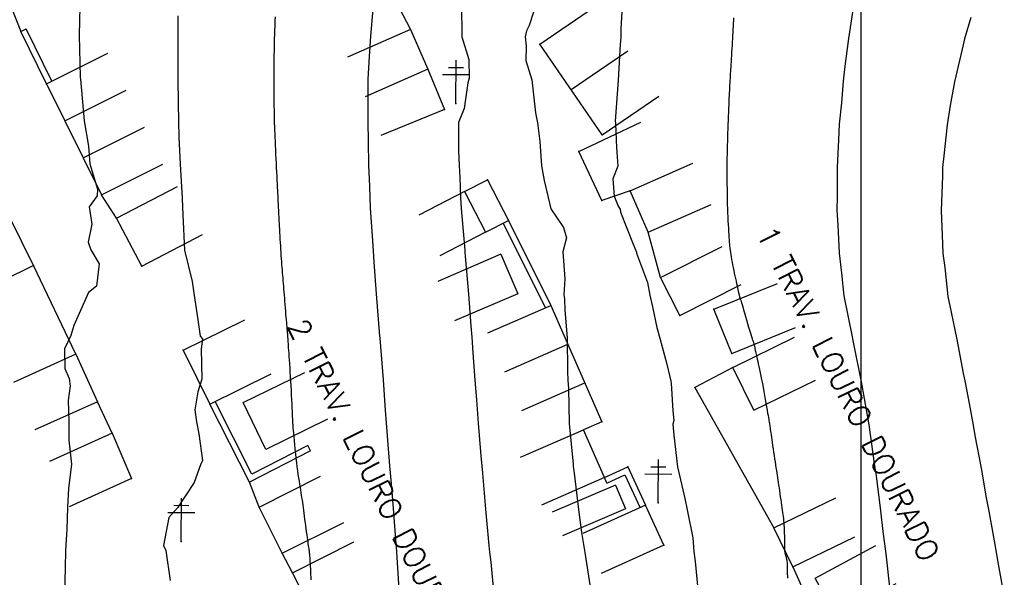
# Model space of a CAD drawing. Header units: millimetres. Extents: x 196436 to 199900, y 8705373 to 8708636.
# Tile 128 of 238: x 198402 to 198517, y 8706301 to 8706366. Entities that reach past the tile are written whole.
import ezdxf
from ezdxf.enums import TextEntityAlignment as Align

# ---------------------------------------------------------------- set-up
doc = ezdxf.new("R2010")
doc.units = ezdxf.units.MM
doc.header["$LTSCALE"] = 5
for name, color, linetype in [('$CURVAS1', 30, 'Continuous'), ('$CURVAS2', 40, 'Continuous'), ('CASA', 6, 'Continuous'), ('CERCA', 3, 'CERCA_LINE'), ('MALHA', 9, 'Continuous'), ('MURO', 9, 'Continuous'), ('POSTE', 3, 'Continuous'), ('TXT_NRUA', 3, 'Continuous')]:
    doc.layers.add(name, color=color, linetype=linetype)
doc.styles.add('GEOSIS', font='ROMANS.SHX')
doc.linetypes.add('CERCA_LINE', pattern='A,0.5,-0.2,["X",Standard,S=0.1,R=0,X=-0.1,Y=-0.05],-0.25', length=0.95)

# ---------------------------------------------------------------- blocks, each defined once
blk = doc.blocks.new('A$C6EC85C5C')
at = {"layer": 'CASA'}
blk.add_lwpolyline([(0, 5.6), (7.39, 8.67), (9.71, 3.06), (2.32, 0)], dxfattribs=at)
blk = doc.blocks.new('C')
at = {"layer": 'CASA'}
blk.add_lwpolyline([(0, 0), (0, 8)], dxfattribs=at)
blk = doc.blocks.new('A$C09C844D8')
at = {"layer": 'CASA'}
for points in [[(0, 8), (0, 0)], [(0, 8), (5, 8)], [(5, 8), (5, 0)]]:
    blk.add_lwpolyline(points, dxfattribs=at)
blk = doc.blocks.new('A$C6C777A1E')
at = {"layer": 'CASA'}
for points in [[(0, 8), (0, 0)], [(0, 8), (5, 8)], [(5, 8), (5, 0)]]:
    blk.add_lwpolyline(points, dxfattribs=at)
blk = doc.blocks.new('A$C1E2D5F4F')
at = {"layer": 'CASA', "rotation": 282.9407027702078}
blk.add_blockref('A$C6C777A1E', (0, 4.87), dxfattribs=at)

msp = doc.modelspace()

# ---------------------------------------------------------------- linework, layer by layer
at = {"layer": '$CURVAS1'}
for points in [[(198431.77, 8706366.082, 710), (198431.754, 8706365.628, 710), (198431.739, 8706365.224, 710), (198431.727, 8706364.878, 710), (198431.716, 8706364.599, 710), (198431.708, 8706364.38, 710), (198431.702, 8706364.214, 710), (198431.697, 8706364.09, 710), (198431.694, 8706364.002, 710), (198431.692, 8706363.94, 710), (198431.69, 8706363.896, 710), (198431.689, 8706363.86, 710), (198431.687, 8706363.826, 710), (198431.686, 8706363.783, 710), (198431.685, 8706363.722, 710), (198431.683, 8706363.636, 710), (198431.68, 8706363.515, 710), (198431.677, 8706363.35, 710), (198431.672, 8706363.133, 710), (198431.667, 8706362.854, 710), (198431.66, 8706362.508, 710), (198431.652, 8706362.1, 710), (198431.644, 8706361.64, 710), (198431.636, 8706361.137, 710), (198431.629, 8706360.599, 710), (198431.623, 8706360.035, 710), (198431.619, 8706359.454, 710), (198431.617, 8706358.865, 710), (198431.618, 8706358.277, 710), (198431.62, 8706357.699, 710), (198431.625, 8706357.138, 710), (198431.631, 8706356.603, 710), (198431.638, 8706356.103, 710), (198431.644, 8706355.647, 710), (198431.651, 8706355.241, 710), (198431.657, 8706354.896, 710), (198431.662, 8706354.616, 710), (198431.666, 8706354.396, 710), (198431.668, 8706354.227, 710), (198431.671, 8706354.101, 710), (198431.672, 8706354.008, 710), (198431.673, 8706353.941, 710), (198431.675, 8706353.89, 710), (198431.676, 8706353.848, 710), (198431.677, 8706353.804, 710), (198431.679, 8706353.752, 710), (198431.681, 8706353.682, 710), (198431.685, 8706353.587, 710), (198431.691, 8706353.458, 710), (198431.698, 8706353.287, 710), (198431.707, 8706353.065, 710), (198431.719, 8706352.785, 710), (198431.734, 8706352.44, 710), (198431.751, 8706352.039, 710), (198431.77, 8706351.591, 710), (198431.791, 8706351.106, 710), (198431.814, 8706350.594, 710), (198431.838, 8706350.065, 710), (198431.862, 8706349.53, 710), (198431.887, 8706348.999, 710), (198431.912, 8706348.48, 710), (198431.936, 8706347.978, 710), (198431.961, 8706347.496, 710), (198431.984, 8706347.038, 710), (198432.006, 8706346.606, 710), (198432.027, 8706346.204, 710), (198432.046, 8706345.836, 710), (198432.063, 8706345.504, 710), (198432.078, 8706345.21, 710), (198432.091, 8706344.951, 710), (198432.102, 8706344.721, 710), (198432.112, 8706344.513, 710), (198432.121, 8706344.323, 710), (198432.129, 8706344.145, 710), (198432.137, 8706343.974, 710), (198432.145, 8706343.804, 710), (198432.154, 8706343.63, 710), (198432.163, 8706343.448, 710), (198432.173, 8706343.254, 710), (198432.184, 8706343.047, 710), (198432.195, 8706342.821, 710), (198432.208, 8706342.575, 710), (198432.223, 8706342.305, 710), (198432.238, 8706342.007, 710), (198432.256, 8706341.68, 710), (198432.274, 8706341.328, 710), (198432.295, 8706340.956, 710), (198432.316, 8706340.57, 710), (198432.338, 8706340.175, 710), (198432.362, 8706339.777, 710), (198432.386, 8706339.381, 710), (198432.411, 8706338.994, 710), (198432.436, 8706338.618, 710), (198432.461, 8706338.255, 710), (198432.487, 8706337.902, 710), (198432.513, 8706337.56, 710), (198432.539, 8706337.226, 710), (198432.565, 8706336.899, 710), (198432.591, 8706336.579, 710), (198432.616, 8706336.264, 710), (198432.641, 8706335.953, 710), (198432.666, 8706335.644, 710), (198432.69, 8706335.334, 710), (198432.715, 8706335.021, 710), (198432.741, 8706334.702, 710), (198432.767, 8706334.375, 710), (198432.794, 8706334.037, 710), (198432.822, 8706333.687, 710), (198432.851, 8706333.323, 710), (198432.882, 8706332.949, 710), (198432.913, 8706332.57, 710), (198432.944, 8706332.192, 710), (198432.975, 8706331.819, 710), (198433.005, 8706331.457, 710), (198433.034, 8706331.11, 710), (198433.062, 8706330.785, 710), (198433.087, 8706330.486, 710), (198433.111, 8706330.21, 710), (198433.133, 8706329.956, 710), (198433.153, 8706329.721, 710), (198433.172, 8706329.502, 710), (198433.189, 8706329.298, 710), (198433.205, 8706329.107, 710), (198433.219, 8706328.924, 710), (198433.232, 8706328.749, 710), (198433.245, 8706328.574, 710), (198433.257, 8706328.395, 710), (198433.269, 8706328.205, 710), (198433.283, 8706327.998, 710), (198433.298, 8706327.769, 710), (198433.315, 8706327.51, 710), (198433.335, 8706327.217, 710), (198433.358, 8706326.884, 710), (198433.384, 8706326.514, 710), (198433.412, 8706326.109, 710), (198433.442, 8706325.672, 710), (198433.473, 8706325.206, 710), (198433.505, 8706324.715, 710), (198433.537, 8706324.2, 710), (198433.569, 8706323.666, 710), (198433.6, 8706323.116, 710), (198433.629, 8706322.561, 710), (198433.658, 8706322.011, 710), (198433.684, 8706321.479, 710), (198433.709, 8706320.976, 710), (198433.731, 8706320.513, 710), (198433.75, 8706320.102, 710), (198433.766, 8706319.754, 710), (198433.778, 8706319.478, 710), (198433.787, 8706319.266, 710), (198433.794, 8706319.111, 710), (198433.799, 8706319.002, 710), (198433.802, 8706318.931, 710), (198433.804, 8706318.887, 710), (198433.805, 8706318.863, 710), (198433.805, 8706318.849, 710), (198433.806, 8706318.835, 710), (198433.808, 8706318.811, 710), (198433.811, 8706318.769, 710), (198433.817, 8706318.7, 710), (198433.827, 8706318.592, 710), (198433.84, 8706318.438, 710), (198433.858, 8706318.227, 710), (198433.881, 8706317.951, 710), (198433.911, 8706317.603, 710), (198433.946, 8706317.192, 710), (198433.987, 8706316.732, 710), (198434.032, 8706316.236, 710), (198434.082, 8706315.717, 710), (198434.135, 8706315.187, 710), (198434.192, 8706314.66, 710), (198434.252, 8706314.148, 710), (198434.313, 8706313.663, 710), (198434.376, 8706313.205, 710), (198434.44, 8706312.773, 710), (198434.503, 8706312.365, 710), (198434.565, 8706311.981, 710), (198434.625, 8706311.619, 710), (198434.681, 8706311.278, 710), (198434.734, 8706310.956, 710), (198434.782, 8706310.651, 710), (198434.826, 8706310.36, 710), (198434.868, 8706310.076, 710), (198434.908, 8706309.795, 710), (198434.947, 8706309.512, 710), (198434.986, 8706309.222, 710), (198435.026, 8706308.919, 710), (198435.068, 8706308.598, 710), (198435.113, 8706308.257, 710), (198435.161, 8706307.9, 710), (198435.21, 8706307.532, 710), (198435.26, 8706307.16, 710), (198435.31, 8706306.79, 710), (198435.359, 8706306.428, 710), (198435.407, 8706306.08, 710), (198435.452, 8706305.753, 710), (198435.495, 8706305.451, 710), (198435.534, 8706305.174, 710), (198435.571, 8706304.923, 710), (198435.604, 8706304.694, 710), (198435.634, 8706304.489, 710), (198435.661, 8706304.305, 710), (198435.686, 8706304.142, 710), (198435.707, 8706303.999, 710), (198435.725, 8706303.873, 710), (198435.74, 8706303.759, 710), (198435.754, 8706303.648, 710), (198435.766, 8706303.534, 710), (198435.778, 8706303.409, 710), (198435.79, 8706303.265, 710), (198435.802, 8706303.095, 710), (198435.816, 8706302.892, 710), (198435.831, 8706302.65, 710), (198435.847, 8706302.376, 710), (198435.863, 8706302.077, 710), (198435.88, 8706301.763, 710), (198435.895, 8706301.442, 710), (198435.909, 8706301.121, 710), (198435.922, 8706300.811, 710), (198435.931, 8706300.518, 710)], [(198485.176, 8706365.97, 715), (198485.156, 8706365.646, 715), (198485.137, 8706365.313, 715), (198485.117, 8706364.971, 715), (198485.097, 8706364.621, 715), (198485.077, 8706364.261, 715), (198485.056, 8706363.892, 715), (198485.034, 8706363.513, 715), (198485.012, 8706363.125, 715), (198484.989, 8706362.731, 715), (198484.966, 8706362.337, 715), (198484.943, 8706361.947, 715), (198484.921, 8706361.566, 715), (198484.899, 8706361.198, 715), (198484.878, 8706360.849, 715), (198484.858, 8706360.524, 715), (198484.84, 8706360.225, 715), (198484.823, 8706359.951, 715), (198484.807, 8706359.7, 715), (198484.793, 8706359.468, 715), (198484.779, 8706359.252, 715), (198484.767, 8706359.05, 715), (198484.755, 8706358.859, 715), (198484.744, 8706358.676, 715), (198484.733, 8706358.497, 715), (198484.723, 8706358.318, 715), (198484.713, 8706358.133, 715), (198484.702, 8706357.937, 715), (198484.691, 8706357.725, 715), (198484.679, 8706357.49, 715), (198484.666, 8706357.229, 715), (198484.652, 8706356.934, 715), (198484.635, 8706356.603, 715), (198484.618, 8706356.238, 715), (198484.6, 8706355.843, 715), (198484.581, 8706355.421, 715), (198484.561, 8706354.976, 715), (198484.542, 8706354.512, 715), (198484.524, 8706354.034, 715), (198484.506, 8706353.543, 715), (198484.49, 8706353.046, 715), (198484.474, 8706352.549, 715), (198484.46, 8706352.06, 715), (198484.447, 8706351.586, 715), (198484.436, 8706351.135, 715), (198484.426, 8706350.714, 715), (198484.417, 8706350.33, 715), (198484.409, 8706349.993, 715), (198484.402, 8706349.706, 715), (198484.396, 8706349.465, 715), (198484.392, 8706349.264, 715), (198484.388, 8706349.096, 715), (198484.386, 8706348.955, 715), (198484.384, 8706348.833, 715), (198484.382, 8706348.725, 715), (198484.382, 8706348.624, 715), (198484.381, 8706348.522, 715), (198484.382, 8706348.414, 715), (198484.383, 8706348.292, 715), (198484.384, 8706348.151, 715), (198484.385, 8706347.983, 715), (198484.388, 8706347.782, 715), (198484.39, 8706347.541, 715), (198484.393, 8706347.254, 715), (198484.396, 8706346.916, 715), (198484.401, 8706346.534, 715), (198484.406, 8706346.113, 715), (198484.412, 8706345.663, 715), (198484.42, 8706345.192, 715), (198484.431, 8706344.706, 715), (198484.443, 8706344.215, 715), (198484.459, 8706343.725, 715), (198484.477, 8706343.243, 715), (198484.498, 8706342.775, 715), (198484.52, 8706342.321, 715), (198484.544, 8706341.887, 715), (198484.568, 8706341.474, 715), (198484.591, 8706341.086, 715), (198484.614, 8706340.726, 715), (198484.635, 8706340.397, 715), (198484.655, 8706340.101, 715), (198484.673, 8706339.831, 715), (198484.692, 8706339.581, 715), (198484.712, 8706339.344, 715), (198484.735, 8706339.113, 715), (198484.762, 8706338.882, 715), (198484.795, 8706338.642, 715), (198484.834, 8706338.387, 715), (198484.88, 8706338.112, 715), (198484.934, 8706337.819, 715), (198484.992, 8706337.512, 715), (198485.055, 8706337.194, 715), (198485.122, 8706336.871, 715), (198485.19, 8706336.546, 715), (198485.258, 8706336.223, 715), (198485.326, 8706335.906, 715), (198485.393, 8706335.598, 715), (198485.457, 8706335.304, 715), (198485.519, 8706335.024, 715), (198485.576, 8706334.762, 715), (198485.629, 8706334.519, 715), (198485.677, 8706334.3, 715), (198485.72, 8706334.105, 715), (198485.756, 8706333.938, 715), (198485.785, 8706333.8, 715), (198485.809, 8706333.688, 715), (198485.827, 8706333.598, 715), (198485.843, 8706333.526, 715), (198485.856, 8706333.467, 715), (198485.869, 8706333.418, 715), (198485.881, 8706333.374, 715), (198485.896, 8706333.332, 715), (198485.913, 8706333.287, 715), (198485.934, 8706333.231, 715), (198485.962, 8706333.158, 715), (198485.997, 8706333.061, 715), (198486.041, 8706332.932, 715), (198486.097, 8706332.764, 715), (198486.164, 8706332.55, 715), (198486.246, 8706332.282, 715), (198486.343, 8706331.957, 715), (198486.452, 8706331.586, 715), (198486.568, 8706331.185, 715), (198486.689, 8706330.767, 715), (198486.81, 8706330.347, 715), (198486.928, 8706329.942, 715), (198487.039, 8706329.564, 715), (198487.138, 8706329.23, 715), (198487.223, 8706328.951, 715), (198487.295, 8706328.722, 715), (198487.354, 8706328.537, 715), (198487.404, 8706328.389, 715), (198487.444, 8706328.271, 715), (198487.477, 8706328.175, 715), (198487.505, 8706328.095, 715), (198487.528, 8706328.024, 715), (198487.549, 8706327.955, 715), (198487.567, 8706327.886, 715), (198487.584, 8706327.816, 715), (198487.6, 8706327.744, 715), (198487.615, 8706327.669, 715), (198487.631, 8706327.591, 715), (198487.647, 8706327.507, 715), (198487.664, 8706327.416, 715), (198487.683, 8706327.318, 715), (198487.704, 8706327.21, 715), (198487.729, 8706327.089, 715), (198487.757, 8706326.952, 715), (198487.79, 8706326.796, 715), (198487.828, 8706326.619, 715), (198487.873, 8706326.417, 715), (198487.924, 8706326.188, 715), (198487.982, 8706325.931, 715), (198488.047, 8706325.644, 715), (198488.118, 8706325.329, 715), (198488.194, 8706324.988, 715), (198488.274, 8706324.622, 715), (198488.357, 8706324.23, 715), (198488.442, 8706323.816, 715), (198488.529, 8706323.379, 715), (198488.616, 8706322.923, 715), (198488.702, 8706322.454, 715), (198488.786, 8706321.984, 715), (198488.867, 8706321.521, 715), (198488.944, 8706321.074, 715), (198489.016, 8706320.654, 715), (198489.081, 8706320.27, 715), (198489.138, 8706319.932, 715), (198489.187, 8706319.645, 715), (198489.227, 8706319.405, 715), (198489.262, 8706319.204, 715), (198489.291, 8706319.033, 715), (198489.316, 8706318.884, 715), (198489.338, 8706318.749, 715), (198489.359, 8706318.619, 715), (198489.379, 8706318.487, 715), (198489.4, 8706318.346, 715), (198489.423, 8706318.19, 715), (198489.448, 8706318.019, 715), (198489.476, 8706317.828, 715), (198489.507, 8706317.615, 715), (198489.541, 8706317.377, 715), (198489.579, 8706317.111, 715), (198489.622, 8706316.814, 715), (198489.67, 8706316.486, 715), (198489.722, 8706316.132, 715), (198489.777, 8706315.76, 715), (198489.834, 8706315.376, 715), (198489.892, 8706314.989, 715), (198489.949, 8706314.607, 715), (198490.006, 8706314.236, 715), (198490.059, 8706313.884, 715), (198490.11, 8706313.557, 715), (198490.157, 8706313.251, 715), (198490.203, 8706312.96, 715), (198490.247, 8706312.678, 715), (198490.29, 8706312.399, 715), (198490.333, 8706312.118, 715), (198490.377, 8706311.829, 715), (198490.422, 8706311.525, 715), (198490.469, 8706311.204, 715), (198490.517, 8706310.868, 715), (198490.566, 8706310.523, 715), (198490.615, 8706310.177, 715), (198490.664, 8706309.834, 715), (198490.712, 8706309.5, 715), (198490.757, 8706309.181, 715), (198490.801, 8706308.884, 715), (198490.841, 8706308.612, 715), (198490.878, 8706308.36, 715), (198490.912, 8706308.121, 715), (198490.943, 8706307.889, 715), (198490.971, 8706307.656, 715), (198490.996, 8706307.416, 715), (198491.018, 8706307.161, 715), (198491.037, 8706306.886, 715), (198491.052, 8706306.585, 715), (198491.065, 8706306.265, 715), (198491.076, 8706305.935, 715), (198491.085, 8706305.604, 715), (198491.092, 8706305.281, 715), (198491.097, 8706304.975, 715), (198491.102, 8706304.695, 715), (198491.106, 8706304.45, 715), (198491.11, 8706304.247, 715), (198491.114, 8706304.082, 715), (198491.117, 8706303.952, 715), (198491.121, 8706303.851, 715), (198491.126, 8706303.773, 715), (198491.131, 8706303.714, 715), (198491.137, 8706303.669, 715), (198491.144, 8706303.633, 715), (198491.152, 8706303.6, 715), (198491.162, 8706303.569, 715), (198491.173, 8706303.536, 715), (198491.186, 8706303.499, 715), (198491.201, 8706303.455, 715), (198491.218, 8706303.402, 715), (198491.237, 8706303.337, 715), (198491.259, 8706303.257, 715), (198491.283, 8706303.161, 715), (198491.308, 8706303.05, 715), (198491.334, 8706302.928, 715), (198491.359, 8706302.797, 715), (198491.381, 8706302.659, 715), (198491.4, 8706302.518, 715), (198491.415, 8706302.375, 715), (198491.424, 8706302.235, 715), (198491.426, 8706302.098, 715), (198491.424, 8706301.961, 715), (198491.419, 8706301.822, 715), (198491.414, 8706301.675, 715), (198491.411, 8706301.518, 715), (198491.411, 8706301.346, 715), (198491.418, 8706301.156, 715), (198491.433, 8706300.943, 715), (198491.458, 8706300.706, 715)]]:
    msp.add_polyline3d(points, dxfattribs=at)
at = {"layer": '$CURVAS2'}
for points in [[(198409.083, 8706368.944, 708), (198408.956, 8706363.954, 708), (198409.087, 8706359.056, 708), (198409.088, 8706358.954, 708), (198409.098, 8706358.827, 708), (198409.52, 8706353.952, 708), (198410.026, 8706351.001, 708), (198410.192, 8706348.949, 708), (198411.078, 8706346.012, 708), (198411.069, 8706345.224, 708), (198410.124, 8706343.949, 708), (198410.447, 8706341.921, 708), (198409.998, 8706339.832, 708), (198410.3, 8706338.948, 708), (198411.276, 8706337.294, 708), (198410.958, 8706334.707, 708), (198410.058, 8706333.949, 708), (198408.334, 8706330.106, 708), (198407.996, 8706328.958, 708), (198407.241, 8706327.404, 708), (198407.281, 8706325.111, 708), (198407.788, 8706323.959, 708), (198407.892, 8706323.088, 708), (198407.659, 8706321.383, 708), (198407.737, 8706318.959, 708), (198407.757, 8706316.773, 708), (198408.059, 8706313.958, 708), (198407.73, 8706311.149, 708), (198407.614, 8706308.96, 708), (198407.517, 8706306.385, 708), (198407.377, 8706303.961, 708), (198407.328, 8706301.875, 708), (198407.262, 8706298.961, 708)], [(198472.275, 8706368.677, 714), (198472.059, 8706364.675, 714), (198472.028, 8706363.678, 714), (198471.972, 8706362.84, 714), (198471.74, 8706358.679, 714), (198471.399, 8706353.91, 714), (198471.408, 8706353.681, 714), (198471.406, 8706353.592, 714), (198471.517, 8706350.851, 714), (198471.683, 8706348.679, 714), (198471.123, 8706347.206, 714), (198471.265, 8706345.187, 714), (198471.733, 8706344.026, 714), (198471.974, 8706343.678, 714), (198471.993, 8706343.305, 714), (198473.492, 8706339.589, 714), (198473.854, 8706338.67, 714), (198473.881, 8706338.538, 714), (198475.135, 8706335.115, 714), (198475.402, 8706333.663, 714), (198475.732, 8706332.288, 714), (198476.238, 8706329.903, 714), (198476.573, 8706328.658, 714), (198477.38, 8706325.634, 714), (198477.88, 8706323.652, 714), (198477.887, 8706323.397, 714), (198478.104, 8706320.174, 714), (198478.226, 8706319.068, 714), (198478.087, 8706318.651, 714), (198478.197, 8706317.339, 714), (198478.657, 8706313.648, 714), (198479.493, 8706309.989, 714), (198479.755, 8706308.644, 714), (198480.422, 8706305.398, 714), (198480.532, 8706303.797, 714), (198480.714, 8706302.653, 714), (198481.026, 8706299.432, 714)], [(198453.465, 8706367.543, 712), (198453.514, 8706363.759, 712), (198454.353, 8706361.12, 712), (198454.374, 8706358.937, 712), (198454.225, 8706358.371, 712), (198453.789, 8706355.406, 712), (198453.125, 8706353.761, 712), (198453.121, 8706350.516, 712), (198453.197, 8706348.76, 712), (198453.276, 8706347.343, 712), (198453.378, 8706345.029, 712), (198453.436, 8706343.759, 712), (198453.87, 8706338.912, 712), (198453.882, 8706338.757, 712), (198453.891, 8706338.646, 712), (198454.296, 8706333.755, 712), (198454.568, 8706330.071, 712), (198454.672, 8706328.754, 712), (198454.806, 8706326.931, 712), (198455.05, 8706323.752, 712), (198455.227, 8706321.462, 712), (198455.44, 8706318.75, 712), (198455.752, 8706314.931, 712), (198455.849, 8706313.748, 712), (198455.919, 8706312.919, 712), (198456.286, 8706308.746, 712), (198456.68, 8706304.512, 712), (198456.759, 8706303.744, 712), (198456.881, 8706302.559, 712), (198457.252, 8706298.742, 712)], [(198462.331, 8706368.076, 713), (198461.353, 8706365.073, 713), (198461.047, 8706364.455, 713), (198460.911, 8706363.727, 713), (198461.015, 8706362.652, 713), (198460.967, 8706360.966, 713), (198461.674, 8706358.723, 713), (198462.094, 8706354.874, 713), (198462.346, 8706353.72, 713), (198462.592, 8706351.54, 713), (198462.805, 8706348.718, 713), (198463.125, 8706347.001, 713), (198463.88, 8706343.713, 713), (198465.356, 8706341.553, 713), (198465.715, 8706340.319, 713), (198465.303, 8706338.707, 713), (198465.508, 8706335.556, 713), (198465.387, 8706333.707, 713), (198465.473, 8706333.233, 713), (198465.516, 8706331.905, 713), (198465.789, 8706328.705, 713), (198465.836, 8706324.805, 713), (198465.878, 8706323.705, 713), (198465.928, 8706322.806, 713), (198466.042, 8706318.704, 713), (198466.473, 8706313.971, 713), (198466.502, 8706313.702, 713), (198466.561, 8706313.249, 713), (198467.114, 8706308.699, 713), (198467.465, 8706306.02, 713), (198467.83, 8706303.696, 713), (198468.529, 8706299.181, 713)], [(198503.391, 8706299.308, 716), (198502.929, 8706303.542, 716), (198502.592, 8706306.12, 716), (198502.325, 8706308.545, 716), (198501.8, 8706312.613, 716), (198501.68, 8706313.548, 716), (198501.599, 8706314.068, 716), (198500.951, 8706318.551, 716), (198500.41, 8706321.629, 716), (198500.079, 8706323.555, 716), (198499.183, 8706327.992, 716), (198499.072, 8706328.559, 716), (198499.024, 8706328.801, 716), (198498.067, 8706333.564, 716), (198497.771, 8706336.235, 716), (198497.491, 8706338.566, 716), (198497.335, 8706341.817, 716), (198497.251, 8706343.567, 716), (198497.272, 8706345.16, 716), (198497.273, 8706348.567, 716), (198497.424, 8706351.727, 716), (198497.524, 8706353.566, 716), (198497.761, 8706356.042, 716), (198497.971, 8706358.564, 716), (198498.168, 8706360.311, 716), (198498.585, 8706363.562, 716), (198499.274, 8706368.163, 716)], [(198420.428, 8706366.181, 709), (198420.438, 8706363.904, 709), (198420.449, 8706361.708, 709), (198420.454, 8706358.904, 709), (198420.491, 8706355.966, 709), (198420.525, 8706353.904, 709), (198420.58, 8706352.053, 709), (198420.71, 8706348.903, 709), (198420.946, 8706344.957, 709), (198420.995, 8706343.901, 709), (198421.016, 8706343.002, 709), (198421.224, 8706338.9, 709), (198422.116, 8706335.265, 709), (198422.295, 8706333.896, 709), (198422.69, 8706331.341, 709), (198423.062, 8706328.892, 709), (198423.334, 8706328.559, 709), (198423.154, 8706327.405, 709), (198423.252, 8706323.891, 709), (198422.778, 8706322.417, 709), (198422.424, 8706320.286, 709), (198422.634, 8706318.894, 709), (198422.889, 8706317.514, 709), (198423.307, 8706314.388, 709), (198423.076, 8706313.892, 709), (198422.354, 8706311.845, 709), (198420.405, 8706308.904, 709), (198419.403, 8706307.776, 709), (198418.768, 8706304.497, 709), (198419.048, 8706303.91, 709), (198419.547, 8706300.444, 709)], [(198443.157, 8706366.978, 711), (198442.887, 8706363.806, 711), (198442.731, 8706361.436, 711), (198442.59, 8706358.807, 711), (198442.591, 8706355.945, 711), (198442.562, 8706353.807, 711), (198442.611, 8706351.591, 711), (198442.666, 8706348.806, 711), (198442.759, 8706346.364, 711), (198442.86, 8706343.806, 711), (198443.071, 8706340.573, 711), (198443.177, 8706338.804, 711), (198443.28, 8706337.481, 711), (198443.563, 8706333.802, 711), (198443.953, 8706328.9, 711), (198443.961, 8706328.801, 711), (198443.971, 8706328.663, 711), (198444.342, 8706323.799, 711), (198444.595, 8706320.256, 711), (198444.7, 8706318.797, 711), (198444.862, 8706316.774, 711), (198445.101, 8706313.795, 711), (198445.287, 8706311.712, 711), (198445.539, 8706308.794, 711), (198445.851, 8706304.686, 711), (198445.924, 8706303.792, 711), (198445.956, 8706303.122, 711), (198446.24, 8706298.79, 711)], [(198512.807, 8706365.979, 717), (198512.081, 8706363.503, 717), (198511.895, 8706362.819, 717), (198510.904, 8706358.508, 717), (198510.397, 8706355.76, 717), (198510.038, 8706353.511, 717), (198509.673, 8706349.867, 717), (198509.515, 8706348.514, 717), (198509.485, 8706347.515, 717), (198509.351, 8706343.514, 717), (198509.513, 8706339.637, 717), (198509.557, 8706338.513, 717), (198509.756, 8706336.879, 717), (198510.138, 8706333.511, 717), (198510.5, 8706331.676, 717), (198511.159, 8706328.506, 717), (198511.929, 8706324.59, 717), (198512.149, 8706323.502, 717), (198512.602, 8706321.036, 717), (198513.068, 8706318.498, 717), (198513.266, 8706317.321, 717), (198513.993, 8706313.494, 717), (198514.596, 8706310.04, 717), (198514.901, 8706308.49, 717), (198515.529, 8706305.029, 717), (198515.806, 8706303.486, 717), (198515.924, 8706302.753, 717), (198516.701, 8706298.482, 717)]]:
    msp.add_polyline3d(points, dxfattribs=at)
at = {"layer": 'CASA'}
for points in [[(198398.878, 8706372.68), (198402.163, 8706364.375)], [(198462.62, 8706362.874), (198469.218, 8706367.398)], [(198447.54, 8706364.606), (198440.221, 8706361.375)], [(198447.54, 8706364.606), (198449.577, 8706359.991)], [(198469.861, 8706352.311), (198462.62, 8706362.874)], [(198466.241, 8706357.593), (198472.839, 8706362.116)], [(198449.577, 8706359.991), (198442.258, 8706356.761)], [(198405.143, 8706358.273), (198411.545, 8706345.354)], [(198469.861, 8706352.311), (198476.46, 8706356.834)], [(198473.108, 8706345.823), (198480.442, 8706349.02)], [(198413.32, 8706342.605), (198420.409, 8706346.313)], [(198453.84, 8706345.714), (198448.512, 8706342.954)], [(198453.84, 8706345.714), (198456.29, 8706340.982)], [(198475.21, 8706341.002), (198473.108, 8706345.823)], [(198475.21, 8706341.002), (198482.543, 8706344.198)], [(198403.643, 8706337.1), (198400.927, 8706342.61)], [(198416.242, 8706337.02), (198413.32, 8706342.605)], [(198416.242, 8706337.02), (198423.331, 8706340.727)], [(198456.29, 8706340.982), (198450.962, 8706338.223)], [(198476.678, 8706335.712), (198483.826, 8706339.305)], [(198403.643, 8706337.1), (198396.467, 8706333.564)], [(198478.893, 8706331.307), (198476.678, 8706335.712)], [(198482.888, 8706332.012), (198490.296, 8706335.032)], [(198478.893, 8706331.307), (198486.041, 8706334.9)], [(198463.901, 8706332.457), (198469.819, 8706318.918)], [(198484.982, 8706326.873), (198482.888, 8706332.012)], [(198421.063, 8706327.248), (198428.244, 8706330.776)], [(198484.982, 8706326.873), (198492.391, 8706329.892)], [(198485.091, 8706325.241), (198492.278, 8706328.755)], [(198421.063, 8706327.248), (198424.156, 8706320.954)], [(198408.584, 8706326.771), (198401.29, 8706323.485)], [(198408.584, 8706326.771), (198411.075, 8706321.239)], [(198487.529, 8706320.255), (198485.091, 8706325.241)], [(198424.156, 8706320.954), (198431.336, 8706324.482)], [(198487.529, 8706320.255), (198494.716, 8706323.769)], [(198411.075, 8706321.239), (198403.781, 8706317.954)], [(198412.797, 8706317.576), (198411.075, 8706321.239)], [(198469.819, 8706318.918), (198467.696, 8706317.99)], [(198470.133, 8706312.416), (198467.696, 8706317.99)], [(198412.797, 8706317.576), (198405.503, 8706314.291)], [(198412.797, 8706317.576), (198415.068, 8706312.301)], [(198415.068, 8706312.301), (198407.773, 8706309.015)], [(198429.917, 8706308.977), (198437.07, 8706312.559)], [(198470.133, 8706312.416), (198462.803, 8706309.212)], [(198471.426, 8706311.524), (198464.06, 8706308.403)], [(198471.426, 8706311.524), (198472.599, 8706308.754)], [(198489.874, 8706306.576), (198497.073, 8706310.067)], [(198432.61, 8706303.598), (198429.917, 8706308.977)], [(198472.599, 8706308.754), (198465.233, 8706305.633)], [(198474.924, 8706309.197), (198467.632, 8706305.906)], [(198477.029, 8706304.533), (198474.924, 8706309.197)], [(198432.61, 8706303.598), (198439.764, 8706307.18)], [(198492.089, 8706302.009), (198489.874, 8706306.576)], [(198492.089, 8706302.009), (198499.287, 8706305.5)], [(198433.817, 8706301.319), (198440.947, 8706304.948)], [(198477.029, 8706304.533), (198469.738, 8706301.242)], [(198438.493, 8706292.131), (198433.817, 8706301.319)]]:
    msp.add_lwpolyline(points, dxfattribs=at)
for p in [(198402.163, 8706364.374, 707.423), (198447.541, 8706364.604, 711.411), (198462.62, 8706362.873, 713.321), (198449.578, 8706359.99, 711.641), (198405.143, 8706358.272, 707.718), (198469.862, 8706352.31, 713.846), (198411.545, 8706345.353, 708.027), (198473.108, 8706345.822, 714.251), (198413.321, 8706342.604, 708.445), (198475.21, 8706341.001, 714.295), (198403.643, 8706337.099, 707.549), (198416.242, 8706337.019, 708.58), (198476.679, 8706335.711, 714.167), (198482.888, 8706332.011, 714.751), (198478.893, 8706331.306, 714.31), (198421.064, 8706327.247, 708.679), (198408.585, 8706326.769, 708.124), (198484.983, 8706326.871, 714.735), (198485.091, 8706325.24, 714.718), (198411.076, 8706321.238, 708.18), (198469.819, 8706318.917, 713.373), (198412.798, 8706317.575, 708.4), (198472.857, 8706313.672, 713.598), (198415.068, 8706312.299, 708.367), (198429.917, 8706308.976, 709.428), (198474.924, 8706309.196, 713.737), (198489.875, 8706306.575, 714.879), (198477.03, 8706304.532, 713.797), (198432.611, 8706303.597, 709.681), (198492.089, 8706302.008, 715.105), (198433.818, 8706301.318, 709.775)]:
    msp.add_point(p, dxfattribs=at)
at = {"layer": 'CERCA'}
for points in [[(198427.32, 8706383.987), (198435.758, 8706387.23), (198447.54, 8706364.606)], [(198449.577, 8706359.991), (198451.501, 8706355.268)], [(198451.501, 8706355.268), (198444.092, 8706352.25)], [(198467.134, 8706350.381), (198474.362, 8706353.808)], [(198469.831, 8706344.692), (198467.134, 8706350.381)], [(198453.84, 8706345.714), (198456.504, 8706347.093)], [(198456.504, 8706347.093), (198458.954, 8706342.362)], [(198413.32, 8706342.605), (198411.545, 8706345.354)], [(198473.108, 8706345.823), (198469.831, 8706344.692)], [(198456.29, 8706340.982), (198458.954, 8706342.362)], [(198476.678, 8706335.712), (198475.21, 8706341.002)], [(198408.584, 8706326.771), (198403.643, 8706337.1)], [(198485.091, 8706325.241), (198480.668, 8706322.913), (198489.874, 8706306.576)], [(198429.917, 8706308.977), (198428.777, 8706311.881)], [(198433.817, 8706301.319), (198432.61, 8706303.598)], [(198492.089, 8706302.009), (198496.088, 8706293.082)]]:
    msp.add_lwpolyline(points, dxfattribs=at)
for p in [(198451.502, 8706355.267, 711.867), (198467.134, 8706350.379, 713.513), (198456.504, 8706347.092, 712.312), (198469.832, 8706344.69, 713.805), (198480.668, 8706322.912, 714.288)]:
    msp.add_point(p, dxfattribs=at)
at = {"layer": 'MALHA'}
msp.add_line((198500, 8708635.599), (198500, 8705384.785), dxfattribs=at)
msp.add_line((198500, 8708635.599), (198500, 8705384.785), dxfattribs=at)
at = {"layer": 'MURO'}
for p, q in [((198405.143, 8706358.273), (198402.163, 8706364.375)), ((198405.772, 8706358.58), (198402.792, 8706364.683)), ((198458.328, 8706342.049), (198463.274, 8706332.145)), ((198458.954, 8706342.362), (198463.901, 8706332.457)), ((198429.083, 8706312.822), (198424.779, 8706321.272)), ((198428.777, 8706311.881), (198424.156, 8706320.954)), ((198435.906, 8706315.512), (198428.777, 8706311.881)), ((198435.588, 8706316.135), (198429.083, 8706312.822)), ((198470.133, 8706312.416), (198472.857, 8706313.673)), ((198472.857, 8706313.673), (198474.924, 8706309.197)), ((198470.427, 8706311.78), (198472.515, 8706312.744)), ((198472.515, 8706312.744), (198474.288, 8706308.904))]:
    msp.add_line(p, q, dxfattribs=at)
for points in [[(198402.163, 8706364.375), (198402.792, 8706364.683)], [(198435.906, 8706315.512), (198435.588, 8706316.135)], [(198470.427, 8706311.78), (198470.133, 8706312.416)]]:
    msp.add_lwpolyline(points, dxfattribs=at)
for p in [(198458.955, 8706342.361, 712.535), (198463.901, 8706332.456, 712.847), (198424.156, 8706320.953, 709.188), (198428.777, 8706311.88, 709.55)]:
    msp.add_point(p, dxfattribs=at)
at = {"layer": 'POSTE'}
for p, q in [((198451.984, 8706360.188), (198453.734, 8706360.18)), ((198452.841, 8706355.984), (198452.863, 8706361.024)), ((198451.281, 8706359.351), (198454.431, 8706359.337)), ((198476.39, 8706309.463), (198476.412, 8706314.503)), ((198475.533, 8706313.667), (198477.283, 8706313.659)), ((198474.83, 8706312.83), (198477.98, 8706312.816)), ((198420.849, 8706304.98), (198420.871, 8706310.02)), ((198419.992, 8706309.184), (198421.742, 8706309.176)), ((198419.289, 8706308.347), (198422.438, 8706308.333))]:
    msp.add_line(p, q, dxfattribs=at)
for p in [(198452.841, 8706355.983, 711.898), (198476.39, 8706309.462, 713.718), (198420.849, 8706304.979, 709.283)]:
    msp.add_point(p, dxfattribs=at)

# ---------------------------------------------------------------- block references
at = {"layer": 'CASA'}
for name, p, rotation in [('C', (198405.143, 8706358.273), 296.3599066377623), ('C', (198407.277, 8706353.967), 296.3599066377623), ('C', (198409.411, 8706349.661), 296.3599066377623), ('C', (198411.545, 8706345.354), 296.3599066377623), ('A$C09C844D8', (198450.715, 8706335.265), 293.1701028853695), ('C', (198456.57, 8706329.253), 293.6096025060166), ('C', (198458.543, 8706324.74), 293.6096025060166), ('A$C6EC85C5C', (198437.536, 8706324.815), 183.6591218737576), ('C', (198460.516, 8706320.227), 293.6096025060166), ('C', (198460.366, 8706314.786), 293.6096025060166), ('A$C1E2D5F4F', (198502.808, 8706304.785), 195.2496552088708)]:
    msp.add_blockref(name, p, dxfattribs=dict(at, rotation=rotation))

# ---------------------------------------------------------------- texts
at = {"layer": 'TXT_NRUA', "style": 'GEOSIS'}
for s, p in [('1 TRAV. LOURO DOURADO', (198487.072, 8706340.539)), ('2 TRAV. LOURO DOURADO', (198432.437, 8706329.746))]:
    msp.add_text(s, height=2.5, rotation=296.64558, dxfattribs=at).set_placement(p, align=Align.BOTTOM_LEFT)

doc.saveas('drawing.dxf')
